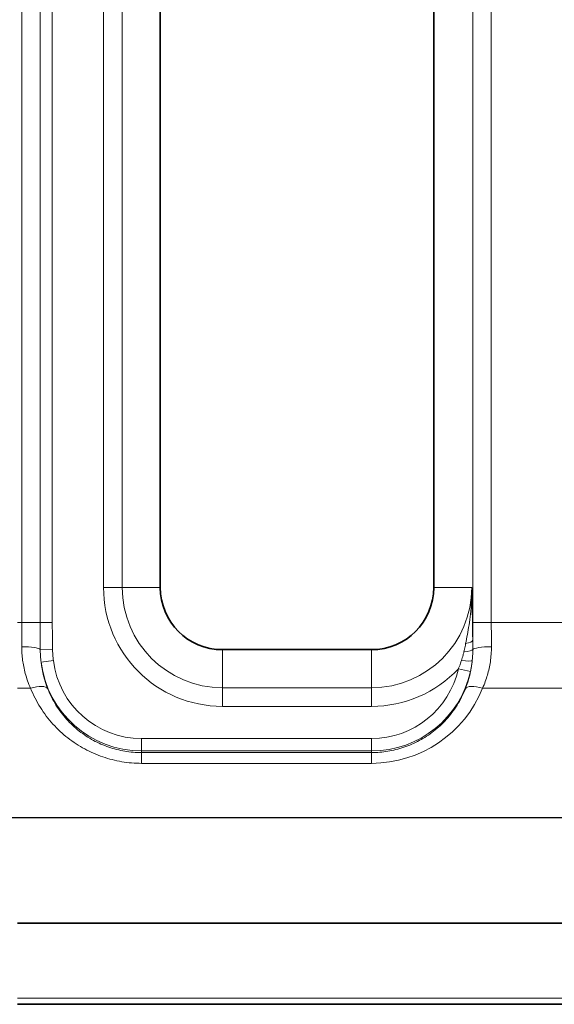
# Model space of a CAD drawing. Header units: millimetres. Extents: x 10 to 830, y 10 to 584.
# Tile 12 of 174: x 190 to 199, y 173 to 189. Entities that reach past the tile are written whole.
import ezdxf

# ---------------------------------------------------------------- set-up
doc = ezdxf.new("R2010")
doc.units = ezdxf.units.MM
doc.header["$LTSCALE"] = 2
for name, color, linetype, lineweight in [('Bemaßung (ISO)', 7, 'Continuous', 25), ('Sichtbar (ISO)', 7, 'Continuous', 35), ('Sichtbar schmal (ISO)', 7, 'Continuous', 18)]:
    doc.layers.add(name, color=color, linetype=linetype, lineweight=lineweight)
doc.styles.add('Notiztext (ISO)', font='isocpeur.ttf')
doc.dimstyles.new('Standard (ISO)', dxfattribs={"dimscale": 2, "dimtxt": 3.5, "dimasz": 2.5, "dimexe": 2, "dimexo": 0, "dimgap": 0.762, "dimtad": 1, "dimtoh": 1, "dimdec": 8, "dimdsep": 46, "dimtxsty": 'Notiztext (ISO)', "dimcen": 0.09, "dimdle": 10, "dimclrd": 256, "dimclre": 256, "dimclrt": 256, "dimadec": 6, "dimazin": 2, "dimtfac": 0.514286, "dimtdec": 3, "dimtmove": 0, "dimatfit": 3, "dimfxl": 1, "dimtolj": 1, "dimlwd": -1, "dimlwe": -1, "dimarcsym": 0})

# ---------------------------------------------------------------- blocks, each defined once
blk = doc.blocks.new('*D27')
at = {"layer": 'Bemaßung (ISO)', "transparency": 16777216}
for p, q in [((208.485, 199.516), (148.639, 199.516)), ((152.639, 181.016), (152.639, 194.516)), ((208.485, 176.016), (148.639, 176.016))]:
    blk.add_line(p, q, dxfattribs=at)
for points in [[(151.806, 194.516), (153.473, 194.516), (152.639, 199.516)], [(151.806, 181.016), (153.473, 181.016), (152.639, 176.016)]]:
    blk.add_solid(points, dxfattribs=at)
at = {"layer": 'Defpoints', "color": 0, "transparency": 16777216}
for p in [(152.639, 199.516), (208.485, 199.516), (208.485, 176.016)]:
    blk.add_point(p, dxfattribs=at)
at = {"layer": 'Bemaßung (ISO)', "transparency": 16777216, "insert": (144.115, 180.066), "char_height": 7, "attachment_point": 1, "rotation": 90, "style": 'Notiztext (ISO)'}
blk.add_mtext('\\A1;23.5', dxfattribs=at)
blk = doc.blocks.new('*D28')
at = {"layer": 'Bemaßung (ISO)', "transparency": 16777216}
for p, q in [((213.635, 176.016), (148.59, 176.016)), ((152.59, 171.016), (152.59, 164.366)), ((181.76, 159.366), (148.59, 159.366))]:
    blk.add_line(p, q, dxfattribs=at)
for points in [[(151.757, 171.016), (153.423, 171.016), (152.59, 176.016)], [(151.757, 164.366), (153.423, 164.366), (152.59, 159.366)]]:
    blk.add_solid(points, dxfattribs=at)
at = {"layer": 'Defpoints', "color": 0, "transparency": 16777216}
for p in [(213.635, 176.016), (152.59, 159.366), (181.76, 159.366)]:
    blk.add_point(p, dxfattribs=at)
at = {"layer": 'Bemaßung (ISO)', "transparency": 16777216, "insert": (144.066, 160.691), "char_height": 7, "attachment_point": 1, "rotation": 90, "style": 'Notiztext (ISO)'}
blk.add_mtext('\\A1;16.7', dxfattribs=at)

msp = doc.modelspace()

# ---------------------------------------------------------------- linework, layer by layer
at = {"layer": 'Sichtbar (ISO)'}
for p, q in [((192.68504723, 196.41642402), (192.68504723, 179.71642402)), ((197.08504723, 179.71642402), (197.08504723, 196.41642402)), ((193.68504723, 178.71642402), (196.08504723, 178.71642402)), ((210.89432725, 174.31845936), (190.39148969, 174.31845943)), ((190.39148969, 173.01642402), (304.37804723, 173.01642402))]:
    msp.add_line(p, q, dxfattribs=at)
for centre, start, end in [((193.68504723, 179.71642402), 180, 270), ((196.08504723, 179.71642402), 270, 0)]:
    msp.add_arc(centre, 1, start, end, dxfattribs=at)
at = {"layer": 'Sichtbar schmal (ISO)'}
for p, q in [((190.45978259, 197.17854907), (190.45978259, 179.15429897)), ((190.75372136, 197.17854907), (190.75372136, 179.15429897)), ((190.94968054, 197.17854907), (190.94968054, 179.15429898)), ((197.71049462, 179.15429897), (197.71049462, 197.17854907)), ((198.01031187, 179.15429897), (198.01031187, 197.17854907)), ((191.7737509, 196.41642402), (191.7737509, 179.71642402)), ((192.07356815, 196.41642402), (192.07356815, 179.71642402)), ((191.7737509, 179.71642402), (192.07356815, 179.71642402)), ((192.07356815, 179.71642402), (192.68504723, 179.71642402)), ((197.08504723, 179.71642402), (197.69652638, 179.71642382)), ((190.45978259, 179.15429897), (190.39148949, 179.15429898)), ((190.45978259, 179.15429897), (190.75372136, 179.15429897)), ((190.75372136, 179.15429897), (190.94968054, 179.15429898)), ((198.01031187, 179.15429897), (197.71049462, 179.15429897)), ((199.25978259, 179.15429897), (198.01031187, 179.15429897)), ((190.75595501, 178.72100688), (190.95420531, 178.72406254)), ((193.68504723, 178.10494494), (193.68504723, 178.71642402)), ((196.08504723, 178.71642402), (196.08504723, 178.10494494)), ((190.76906544, 178.51626961), (190.96742784, 178.54083865)), ((197.67550474, 178.3672767), (197.48027545, 178.41013467)), ((190.60079009, 178.09605204), (190.3914897, 178.09605006)), ((193.68504723, 178.10494494), (196.08504723, 178.10494494)), ((193.68504723, 177.80512769), (193.68504723, 178.10494494)), ((196.08504723, 177.80512769), (196.08504723, 178.10494494)), ((197.86930437, 178.09605204), (199.40079009, 178.09605204)), ((193.68504723, 177.80512769), (196.08504723, 177.80512769)), ((192.38504723, 177.28797208), (196.08504723, 177.28797208)), ((192.38504723, 177.08809391), (192.38504723, 177.28797208)), ((196.08504723, 177.08809391), (196.08504723, 177.28797208)), ((192.38504723, 177.08809391), (196.08504723, 177.08809391)), ((192.38504723, 177.08809391), (192.38504723, 177.06209491)), ((196.08504723, 177.08809391), (196.08504723, 177.06209491)), ((192.38504723, 177.06209491), (196.08504723, 177.06209491)), ((192.38504723, 176.88926729), (192.38504723, 177.06209491)), ((196.08504723, 176.88926729), (196.08504723, 177.06209491)), ((192.38504723, 176.88926729), (196.08504723, 176.88926729)), ((304.37804723, 173.11642402), (190.39148969, 173.11642402))]:
    msp.add_line(p, q, dxfattribs=at)
for centre, radius, start, end in [((193.68504723, 179.71642402), 1.91129633, 180, 270), ((193.68504723, 179.71642402), 1.61147908, 180, 270), ((196.08504723, 179.71642402), 1.61147908, 270, 359.999834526), ((192.38504723, 178.71642402), 1.62833011, 187.060656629, 270), ((192.38504723, 178.71642402), 1.42845194, 187.060656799, 270), ((196.08504723, 179.71642402), 1.91129633, 270, 316.885600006), ((196.08504723, 178.71642402), 1.42845194, 270, 347.618469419), ((196.08504723, 178.71642402), 1.62833011, 270, 347.618469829)]:
    msp.add_arc(centre, radius, start, end, dxfattribs=at)
for centre, major_axis, ratio, start_param, end_param in [((190.3621468, 179.15429959), (0.00000045, -2.49812137), 0.0390836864, 1.4136485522, 1.5707960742), ((197.80815434, 179.15429951), (0, 2.79831318), 0.0348994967, 1.5707965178, 1.6737003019), ((198.10794766, 179.15429959), (0.00000045, 2.49812141), 0.0390836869, 1.5707965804, 1.7279441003), ((197.51113307, 178.86684995), (0.19998881, 0.00211517), 0.289851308, 5.155871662, 6.2467123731), ((190.45857956, 178.71642402), (0.29999541, -0.0016587), 0.1563815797, 0.1331255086, 1.5716609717), ((197.51280823, 178.71933868), (0.19999153, 0.00184048), 0.205042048, 4.9927317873, 6.2099219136), ((198.01151489, 178.71642402), (-0.29999541, -0.0016587), 0.1563815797, 4.7115243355, 6.2105862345), ((192.78795859, 178.79297809), (1.97988073, 0.4929125), 0.9067488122, 3.022817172, 3.2637998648), ((197.50477003, 178.56083612), (0.19887665, -0.0211679), 0.0889097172, 4.8481005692, 6.2481393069), ((195.61153068, 178.81036948), (2.05064077, -0.5096813), 0.890904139, 6.1627551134, 6.4117157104), ((190.60079009, 177.96906241), (0.27843005, 0.11169919), 0.3978358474, 0.0380485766, 1.4125293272), ((196.08555071, 178.81126177), (1.29251801, 1.42276726), 0.9997585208, 3.878916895, 5.0684443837), ((197.86930437, 177.96906241), (-0.27843005, 0.11169919), 0.3978358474, 4.87065598, 6.2451367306)]:
    msp.add_ellipse(centre, major_axis=major_axis, ratio=ratio, start_param=start_param, end_param=end_param, dxfattribs=at)
for points, knots in [([(197.59749961, 178.81539814), (197.60695549, 178.86089302), (197.61645411, 178.9087686), (197.62555518, 178.95813768), (197.63465625, 179.00750676), (197.64338246, 179.05837842), (197.65173592, 179.11325105), (197.66008938, 179.16812368), (197.66805524, 179.22699001), (197.67491327, 179.28953718), (197.68177131, 179.35208435), (197.6875398, 179.41831005), (197.69145475, 179.4892988), (197.69536969, 179.56028755), (197.6974082, 179.63603789), (197.69652642, 179.71641714)], [0, 0, 0, 0, 0.2, 0.2, 0.2, 0.4, 0.4, 0.4, 0.6, 0.6, 0.6, 0.8, 0.8, 0.8, 1, 1, 1, 1]), ([(197.71101123, 178.8668499), (197.71049648, 178.91550736), (197.70989518, 178.96523936), (197.70922141, 179.01533599), (197.70854765, 179.06543264), (197.70780202, 179.11589391), (197.70695035, 179.16894177), (197.70609867, 179.22198962), (197.70514316, 179.27762407), (197.70408831, 179.33536893), (197.70303347, 179.39311379), (197.70188264, 179.45296906), (197.70061986, 179.51626129), (197.69935708, 179.57955351), (197.69798747, 179.64628269), (197.69652642, 179.71641714)], [0.00000006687, 0.00000006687, 0.00000006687, 0.00000006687, 0.2, 0.2, 0.2, 0.4, 0.4, 0.4, 0.6, 0.6, 0.6, 0.8, 0.8, 0.8, 1, 1, 1, 1]), ([(190.75372136, 179.15429897), (190.75372136, 179.12030193), (190.75377639, 179.08618127), (190.7538817, 179.05239119), (190.75398702, 179.0186011), (190.7541393, 178.98514157), (190.75433622, 178.95058989), (190.75453313, 178.91603821), (190.75477581, 178.88039441), (190.75505499, 178.84229064), (190.75533418, 178.80418687), (190.75565366, 178.76362318), (190.75595501, 178.72100699)], [0, 0, 0, 0, 0.25, 0.25, 0.25, 0.5, 0.5, 0.5, 0.75, 0.75, 0.75, 1, 1, 1, 1]), ([(190.94968054, 179.15429898), (190.94968054, 179.12074052), (190.94978799, 179.08701122), (190.94999203, 179.05359145), (190.95019607, 179.02017167), (190.95049476, 178.98706141), (190.95088349, 178.9528196), (190.95127223, 178.91857779), (190.9517521, 178.88320444), (190.95232038, 178.84524059), (190.95288867, 178.80727674), (190.95354785, 178.76672243), (190.95420531, 178.72406252)], [0, 0, 0, 0, 0.25, 0.25, 0.25, 0.5, 0.5, 0.5, 0.75, 0.75, 0.75, 0.99999996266, 0.99999996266, 0.99999996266, 0.99999996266]), ([(197.7122909, 178.71817263), (197.7121658, 178.7343741), (197.71202806, 178.75065648), (197.71188725, 178.76664774), (197.71174643, 178.78263901), (197.7116023, 178.79833916), (197.71145325, 178.8149081), (197.71131867, 178.82986991), (197.71118018, 178.8455401), (197.71105211, 178.86164531), (197.71103835, 178.86337525), (197.71102472, 178.86511021), (197.71101123, 178.86684985)], [0, 0, 0, 0, 0.3333333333, 0.3333333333, 0.3333333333, 0.6666666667, 0.6666666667, 0.6666666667, 0.9676679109, 0.9676679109, 0.9676679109, 1, 1, 1, 1]), ([(190.45857956, 178.76333919), (190.4583476, 178.72586458), (190.45948239, 178.68909831), (190.46172439, 178.65360397), (190.46396639, 178.61810962), (190.46731559, 178.58388114), (190.4718346, 178.54931366), (190.47635362, 178.51474619), (190.48204244, 178.47984322), (190.489202, 178.44396518), (190.49636156, 178.40808715), (190.50499185, 178.37123633), (190.5153709, 178.33341314), (190.52574995, 178.29558995), (190.53787776, 178.25679507), (190.55202856, 178.217169), (190.56617937, 178.17754293), (190.58235317, 178.13708631), (190.60079009, 178.09605204)], [0, 0, 0, 0, 0.16666666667, 0.16666666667, 0.16666666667, 0.33333333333, 0.33333333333, 0.33333333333, 0.5, 0.5, 0.5, 0.66666666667, 0.66666666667, 0.66666666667, 0.83333333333, 0.83333333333, 0.83333333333, 0.9999999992, 0.9999999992, 0.9999999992, 0.9999999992]), ([(190.75595501, 178.72100695), (190.75607357, 178.69967281), (190.7566019, 178.67785846), (190.75757817, 178.65556085), (190.75815213, 178.64245187), (190.75888101, 178.62917561), (190.75977173, 178.61574142), (190.76039608, 178.60632483), (190.76109991, 178.59683065), (190.7618851, 178.58726157), (190.76379047, 178.56404077), (190.76617485, 178.54037988), (190.76906543, 178.51626962)], [0.00000023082, 0.00000023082, 0.00000023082, 0.00000023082, 0.33333333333, 0.33333333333, 0.33333333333, 0.52930317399, 0.52930317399, 0.52930317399, 0.66666666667, 0.66666666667, 0.66666666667, 0.99999998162, 0.99999998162, 0.99999998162, 0.99999998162]), ([(190.95420531, 178.7240625), (190.95449533, 178.70524935), (190.95515087, 178.68592085), (190.95620179, 178.66608106), (190.95725271, 178.64624127), (190.95869902, 178.62589019), (190.96056431, 178.60501723), (190.96242959, 178.58414429), (190.96471401, 178.56274948), (190.96742784, 178.54083865)], [0, 0, 0, 0, 0.33333333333, 0.33333333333, 0.33333333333, 0.66666666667, 0.66666666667, 0.66666666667, 0.99999973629, 0.99999973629, 0.99999973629, 0.99999973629]), ([(197.52981239, 178.54045232), (197.53465034, 178.55521497), (197.53934407, 178.57023772), (197.54376974, 178.58519192), (197.54819545, 178.60014625), (197.55236233, 178.61503234), (197.55648306, 178.63080692), (197.56060378, 178.64658149), (197.56466919, 178.66324314), (197.56850555, 178.68044202)], [0.00000272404, 0.00000272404, 0.00000272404, 0.00000272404, 0.33333333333, 0.33333333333, 0.33333333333, 0.66666666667, 0.66666666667, 0.66666666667, 1, 1, 1, 1]), ([(197.56850556, 178.68044207), (197.57171105, 178.69481305), (197.57491829, 178.70938133), (197.57804792, 178.7237706), (197.58117756, 178.73815987), (197.58423082, 178.75237195), (197.58744748, 178.7675237), (197.59066415, 178.78267543), (197.59404337, 178.79876466), (197.59749961, 178.81539812)], [0.00000038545, 0.00000038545, 0.00000038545, 0.00000038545, 0.33333333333, 0.33333333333, 0.33333333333, 0.66666666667, 0.66666666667, 0.66666666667, 0.9999998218, 0.9999998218, 0.9999998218, 0.9999998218]), ([(197.7034586, 178.53906164), (197.70541825, 178.55789737), (197.70709937, 178.57706813), (197.70843618, 178.59618791), (197.709773, 178.6153077), (197.71078448, 178.63437482), (197.71145968, 178.65457596), (197.71213489, 178.67477709), (197.71245532, 178.69611286), (197.7122909, 178.71817262)], [0.00000011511, 0.00000011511, 0.00000011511, 0.00000011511, 0.33333333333, 0.33333333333, 0.33333333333, 0.66666666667, 0.66666666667, 0.66666666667, 0.99999993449, 0.99999993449, 0.99999993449, 0.99999993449]), ([(197.86930437, 178.09605204), (197.88576985, 178.13269838), (197.90044735, 178.16893429), (197.91345375, 178.20442043), (197.92646016, 178.23990658), (197.93779546, 178.27463893), (197.94781794, 178.30900141), (197.95784043, 178.34336389), (197.9665501, 178.37734928), (197.97434087, 178.41275596), (197.98213163, 178.44816263), (197.98900348, 178.48499847), (197.99463452, 178.5232234), (198.00026556, 178.56144833), (198.00465578, 178.60106649), (198.00753215, 178.6411933), (198.01040851, 178.68132011), (198.01177103, 178.72195167), (198.01151489, 178.76333919)], [0.00000000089, 0.00000000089, 0.00000000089, 0.00000000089, 0.16666666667, 0.16666666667, 0.16666666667, 0.33333333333, 0.33333333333, 0.33333333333, 0.5, 0.5, 0.5, 0.66666666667, 0.66666666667, 0.66666666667, 0.83333333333, 0.83333333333, 0.83333333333, 1, 1, 1, 1]), ([(197.48027545, 178.41013467), (197.48644516, 178.42433604), (197.49239768, 178.43864068), (197.49812696, 178.45303469), (197.50385623, 178.4674287), (197.50936227, 178.48191207), (197.51464425, 178.49648424), (197.51992623, 178.5110564), (197.52498414, 178.52571735), (197.52981228, 178.54045196)], [0.00000005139, 0.00000005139, 0.00000005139, 0.00000005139, 0.33333333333, 0.33333333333, 0.33333333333, 0.66666666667, 0.66666666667, 0.66666666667, 1, 1, 1, 1]), ([(197.67550474, 178.36727671), (197.6796525, 178.38617083), (197.68345615, 178.40514217), (197.68691225, 178.42417657), (197.69036836, 178.44321098), (197.69347693, 178.46230846), (197.69623558, 178.48146026), (197.69899423, 178.50061206), (197.70140295, 178.51981819), (197.70345861, 178.53906164)], [0, 0, 0, 0, 0.3333333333, 0.3333333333, 0.3333333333, 0.6666666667, 0.6666666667, 0.6666666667, 1, 1, 1, 1]), ([(190.87732823, 178.08489437), (190.89571011, 178.03870407), (190.91603432, 177.99382599), (190.93800836, 177.9505247), (190.9599824, 177.90722341), (190.98358656, 177.86549097), (191.00892417, 177.82494239), (191.03426177, 177.7843938), (191.06135295, 177.7450407), (191.08991941, 177.70719585), (191.11848588, 177.66935101), (191.14852061, 177.6330084), (191.17990477, 177.59819964), (191.21128893, 177.56339088), (191.24402376, 177.53011717), (191.27795166, 177.49845434), (191.31187957, 177.46679151), (191.34700095, 177.43673952), (191.38314194, 177.40836981), (191.41928294, 177.38000011), (191.45644311, 177.35331217), (191.49445721, 177.32835189), (191.53247131, 177.30339162), (191.57133843, 177.28015769), (191.61093684, 177.25866188), (191.65053525, 177.23716608), (191.69086276, 177.21740599), (191.73190556, 177.19935819), (191.77294837, 177.18131039), (191.81471085, 177.16498338), (191.8568447, 177.15047705), (191.89897855, 177.13597073), (191.9414767, 177.12326703), (191.98467254, 177.11226824), (192.02786838, 177.10126944), (192.07176551, 177.09199044), (192.11615319, 177.0845311), (192.16054087, 177.07707176), (192.20542125, 177.07143873), (192.25032483, 177.06769767), (192.29522841, 177.06395661), (192.34015411, 177.06209512), (192.38504723, 177.06209491)], [0, 0, 0, 0, 0.0714285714, 0.0714285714, 0.0714285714, 0.1428571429, 0.1428571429, 0.1428571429, 0.2142857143, 0.2142857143, 0.2142857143, 0.2857142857, 0.2857142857, 0.2857142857, 0.3571428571, 0.3571428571, 0.3571428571, 0.4285714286, 0.4285714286, 0.4285714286, 0.5, 0.5, 0.5, 0.5714285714, 0.5714285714, 0.5714285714, 0.6428571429, 0.6428571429, 0.6428571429, 0.7142857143, 0.7142857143, 0.7142857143, 0.7857142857, 0.7857142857, 0.7857142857, 0.8571428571, 0.8571428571, 0.8571428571, 0.9285714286, 0.9285714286, 0.9285714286, 1, 1, 1, 1]), ([(196.08504723, 177.06209491), (196.12897727, 177.06209509), (196.17290933, 177.06388484), (196.21653149, 177.06743111), (196.26015365, 177.07097737), (196.3034668, 177.07626313), (196.34682156, 177.08335086), (196.39017633, 177.0904386), (196.43356886, 177.0993481), (196.47659288, 177.11004647), (196.51961691, 177.12074485), (196.56227491, 177.13322458), (196.60446222, 177.14747975), (196.64664953, 177.16173493), (196.68836579, 177.17776521), (196.72951448, 177.19557395), (196.77066318, 177.2133827), (196.8112443, 177.23296994), (196.85115735, 177.25434796), (196.8910704, 177.27572597), (196.9303141, 177.29889682), (196.9687116, 177.32382968), (197.0071091, 177.34876255), (197.04466005, 177.37545824), (197.08117249, 177.40385371), (197.11768493, 177.43224918), (197.15315988, 177.46234316), (197.18745832, 177.49409983), (197.22175677, 177.52585649), (197.25487647, 177.55927851), (197.28660254, 177.5942342), (197.31832862, 177.62918989), (197.34866726, 177.66567408), (197.37758107, 177.70376883), (197.40649487, 177.74186359), (197.43397599, 177.78157375), (197.45978578, 177.82273073), (197.48559557, 177.86388771), (197.50973114, 177.90649362), (197.53194686, 177.95025045), (197.55416258, 177.99400729), (197.57446674, 178.03891112), (197.59276623, 178.08489437)], [0, 0, 0, 0, 0.0714285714, 0.0714285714, 0.0714285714, 0.1428571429, 0.1428571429, 0.1428571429, 0.2142857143, 0.2142857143, 0.2142857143, 0.2857142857, 0.2857142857, 0.2857142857, 0.3571428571, 0.3571428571, 0.3571428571, 0.4285714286, 0.4285714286, 0.4285714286, 0.5, 0.5, 0.5, 0.5714285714, 0.5714285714, 0.5714285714, 0.6428571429, 0.6428571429, 0.6428571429, 0.7142857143, 0.7142857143, 0.7142857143, 0.7857142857, 0.7857142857, 0.7857142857, 0.8571428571, 0.8571428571, 0.8571428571, 0.9285714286, 0.9285714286, 0.9285714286, 1, 1, 1, 1])]:
    msp.add_open_spline(points, degree=3, knots=knots, dxfattribs=at)
msp.add_open_spline([(190.60079009, 178.09605204), (190.62273984, 178.04133906), (190.6710746, 177.93544395), (190.75524985, 177.78749084), (190.85169258, 177.64811428), (190.95854216, 177.51944245), (191.07488687, 177.40167678), (191.1996365, 177.29535203), (191.33155304, 177.20095709), (191.46946881, 177.11880614), (191.61250537, 177.04894015), (191.76058949, 176.99124025), (191.91125372, 176.94635109), (192.06681415, 176.91353998), (192.2259397, 176.89364428), (192.33189375, 176.88926752), (192.38504723, 176.88926729)], degree=3, dxfattribs=at)

# ---------------------------------------------------------------- dimensions: what is measured, and where the dimension line sits
at = {"layer": 'Bemaßung (ISO)'}
for base, p1, p2, override, picture, middle in [((152.6394902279, 199.5164240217), (208.4850472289, 176.0164240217), (208.4850472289, 199.5164240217), {"dimgap": 0.762, "dimtoh": 0, "dimdec": 8, "dimtol": 0, "dimlim": 0, "dimtp": 0, "dimtm": 0, "dimtdec": 3, "dimtofl": 0, "dimatfit": 1}, '*D27', (152.6394902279, 187.7664240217)), ((152.58998055, 159.36639479), (213.63504723, 176.01642402), (181.76002669, 159.36639479), {"dimgap": 0.762, "dimtoh": 0, "dimdec": 1, "dimtol": 0, "dimlim": 0, "dimtp": 0, "dimtm": 0, "dimtdec": 3, "dimtofl": 0, "dimatfit": 1}, '*D28', (152.58998055, 167.6914094))]:
    dim = msp.add_linear_dim(base=base, p1=p1, p2=p2, angle=90, dimstyle='Standard (ISO)', override=override, dxfattribs=at)
    dim.commit()
    dim.dimension.update_dxf_attribs({"geometry": picture, "text_midpoint": middle, "dimtype": 160})

doc.saveas('drawing.dxf')
